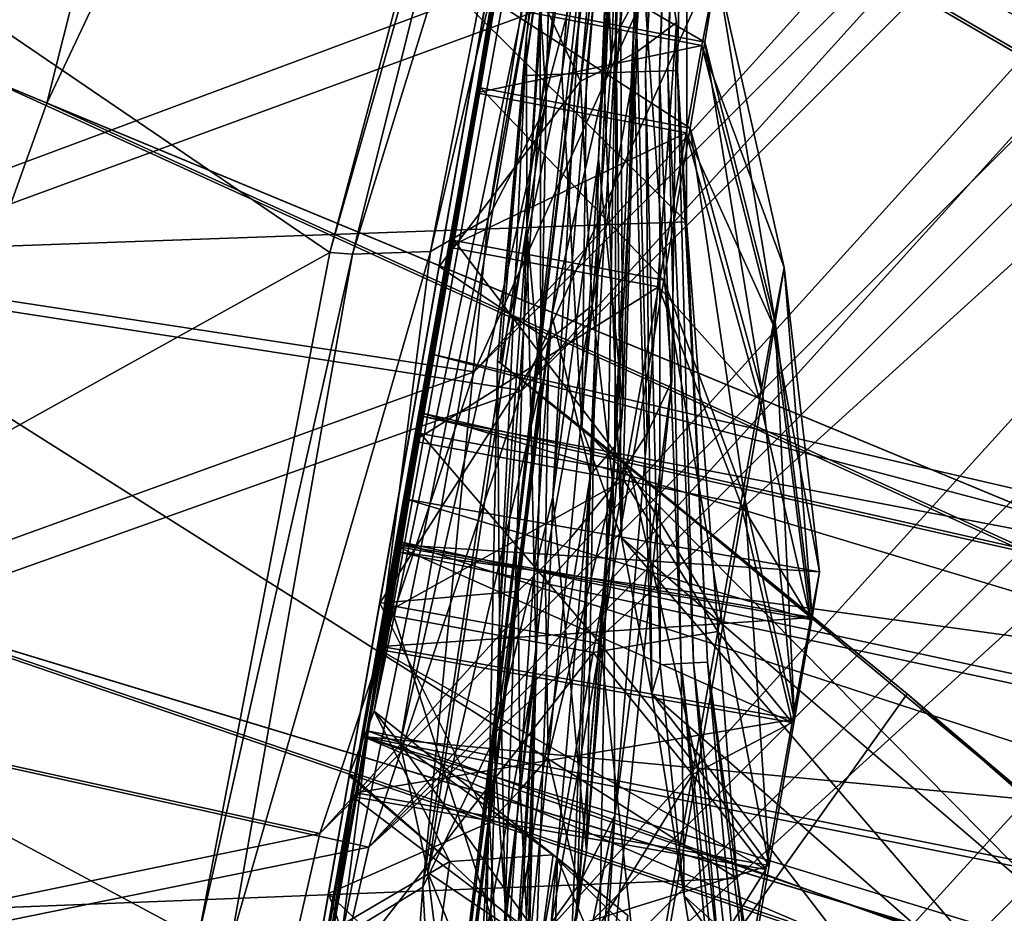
# Model space of a CAD drawing. Header units: metres. Extents: x 0 to 904, y -904 to 0.
# Tile 42 of 236: x 71 to 105, y -200 to -170. Entities that reach past the tile are written whole.
import ezdxf

# ---------------------------------------------------------------- set-up
doc = ezdxf.new("R2010")
doc.units = ezdxf.units.M

msp = doc.modelspace()

# ---------------------------------------------------------------- linework, layer by layer
at = {"layer": 'top'}
for points in [[(93.43306, -131.953552, 1298.579712), (93.569298, -131.187531, 1377.014404), (85.268822, -178.273743, 1595.702393)], [(93.569298, -131.187531, 1377.014404), (93.277428, -132.856415, 1434.758301), (85.268822, -178.273743, 1595.702393)], [(83.237061, -189.796417, 1592.020264), (81.48719, -199.720413, 1585.03418), (93.43306, -131.953552, 1298.579712)], [(93.43306, -131.953552, 1298.579712), (81.48719, -199.720413, 1585.03418), (93.026283, -134.260559, 1220.174316)], [(85.268822, -178.273743, 1595.702393), (83.237061, -189.796417, 1592.020264), (93.43306, -131.953552, 1298.579712)], [(85.268822, -178.273743, 1595.702393), (93.277428, -132.856415, 1434.758301), (92.402405, -137.859146, 1492.330933)], [(93.026283, -134.260559, 1220.174316), (78.641273, -215.860413, 1566.700684), (77.534111, -222.123566, 1117.460449)], [(77.534111, -222.123566, 1117.460449), (79.663857, -210.04483, 1067.298584), (93.026283, -134.260559, 1220.174316)], [(81.48719, -199.720413, 1585.03418), (78.641273, -215.860413, 1566.700684), (93.026283, -134.260559, 1220.174316)], [(79.663857, -210.04483, 1067.298584), (92.348518, -138.104462, 1141.831055), (93.026283, -134.260559, 1220.174316)], [(85.268822, -178.273743, 1595.702393), (92.402405, -137.859146, 1492.330933), (87.398521, -166.195572, 1595.77417)], [(79.663857, -210.04483, 1067.298584), (81.219543, -201.221863, 1016.442139), (92.348518, -138.104462, 1141.831055)], [(81.219543, -201.221863, 1016.442139), (91.400063, -143.483582, 1063.581055), (92.348518, -138.104462, 1141.831055)], [(91.400063, -143.483582, 1063.581055), (81.219543, -201.221863, 1016.442139), (90.18132, -150.395615, 985.455322)], [(88.677132, -173.266464, 1842.299805), (92.325928, -149.338531, 1788.275757), (91.531204, -152.112656, 1845.49939)], [(88.677132, -173.266464, 1842.299805), (90.155792, -167.711395, 1785.691895), (92.325928, -149.338531, 1788.275757)], [(81.219543, -201.221863, 1016.442139), (82.194, -195.695267, 965.108398), (90.18132, -150.395615, 985.455322)], [(90.18132, -150.395615, 985.455322), (82.194, -195.695267, 965.108398), (82.202682, -195.646027, 964.449097)], [(82.202682, -195.646027, 964.449097), (89.807129, -152.517838, 964.449097), (90.18132, -150.395615, 985.455322)], [(88.176964, -171.741455, 660.447449), (91.071129, -150.633469, 710.141907), (88.262573, -170.402405, 710.005188)], [(88.176964, -171.741455, 660.447449), (91.174644, -151.353073, 660.359253), (91.071129, -150.633469, 710.141907)], [(88.262573, -170.402405, 710.005188), (91.071129, -150.633469, 710.141907), (89.297424, -161.723221, 760.270996)], [(88.176964, -171.741455, 660.447449), (89.470146, -171.700027, 646.640259), (91.174644, -151.353073, 660.359253)], [(89.470146, -171.700027, 646.640259), (92.246262, -151.344513, 632.689636), (91.174644, -151.353073, 660.359253)], [(89.470146, -171.700027, 646.640259), (90.313652, -171.673019, 632.689636), (92.246262, -151.344513, 632.689636)], [(90.313652, -171.673019, 632.689636), (90.903282, -171.654129, 618.705444), (92.246262, -151.344513, 632.689636)], [(92.246262, -151.344513, 632.689636), (90.903282, -171.654129, 618.705444), (92.762642, -151.340363, 604.706604)], [(90.903282, -171.654129, 618.705444), (91.338142, -171.640213, 604.706604), (92.762642, -151.340363, 604.706604)], [(92.762642, -151.340363, 604.706604), (91.338142, -171.640213, 604.706604), (93.064079, -151.337936, 576.690918)], [(93.064079, -151.337936, 576.690918), (91.338142, -171.640213, 604.706604), (91.936203, -171.621063, 576.690918)], [(92.327934, -171.608521, 548.66571), (93.261528, -151.336349, 548.66571), (91.936203, -171.621063, 576.690918)], [(91.936203, -171.621063, 576.690918), (93.261528, -151.336349, 548.66571), (93.064079, -151.337936, 576.690918)], [(92.809837, -171.593079, 492.606812), (93.504417, -151.334396, 492.606812), (92.327934, -171.608521, 548.66571)], [(93.504417, -151.334396, 492.606812), (93.261528, -151.336349, 548.66571), (92.327934, -171.608521, 548.66571)], [(93.094887, -171.583954, 436.544342), (93.648094, -151.333237, 436.544342), (92.809837, -171.593079, 492.606812)], [(93.648094, -151.333237, 436.544342), (93.504417, -151.334396, 492.606812), (92.809837, -171.593079, 492.606812)], [(93.416977, -171.573639, 324.41684), (93.810432, -151.33194, 324.41684), (93.094887, -171.583954, 436.544342)], [(93.810432, -151.33194, 324.41684), (93.648094, -151.333237, 436.544342), (93.094887, -171.583954, 436.544342)], [(93.775146, -154.010864, 215.342773), (93.810432, -151.33194, 324.41684), (93.416977, -171.573639, 324.41684)], [(86.946312, -176.621887, 1899.249146), (91.531204, -152.112656, 1845.49939), (90.61039, -153.786957, 1902.893677)], [(86.946312, -176.621887, 1899.249146), (88.677132, -173.266464, 1842.299805), (91.531204, -152.112656, 1845.49939)], [(83.04892, -193.491257, 913.397888), (89.807129, -152.517838, 964.449097), (82.202682, -195.646027, 964.449097)], [(89.314346, -158.881287, 907.447815), (89.807129, -152.517838, 964.449097), (83.04892, -193.491257, 913.397888)], [(90.721359, -174.581711, 1727.402222), (91.906219, -152.385422, 1676.974487), (91.317276, -159.98671, 1729.60144)], [(90.721359, -174.581711, 1727.402222), (91.433891, -163.188751, 1675.840088), (91.906219, -152.385422, 1676.974487)], [(84.972298, -177.761505, 1956.361328), (86.946312, -176.621887, 1899.249146), (90.61039, -153.786957, 1902.893677)], [(90.61039, -153.786957, 1902.893677), (89.567993, -154.353348, 1960.369507), (84.972298, -177.761505, 1956.361328)], [(93.735626, -176.748154, 219.402542), (71.437759, -154.701172, 211.464615), (93.775146, -154.010864, 215.342773)], [(93.735626, -176.748154, 219.402542), (93.775146, -154.010864, 215.342773), (93.416977, -171.573639, 324.41684)], [(81.527252, -177.802292, 2039.99707), (87.761108, -154.367523, 2044.5354), (65.822197, -167.094543, 2045.499268)], [(88.172989, -154.397125, 2026.881348), (87.761108, -154.367523, 2044.5354), (81.527252, -177.802292, 2039.99707)], [(88.172989, -154.397125, 2026.881348), (81.527252, -177.802292, 2039.99707), (82.310509, -177.856964, 2022.456543)], [(89.567993, -154.353348, 1960.369507), (82.310509, -177.856964, 2022.456543), (84.972298, -177.761505, 1956.361328)], [(89.567993, -154.353348, 1960.369507), (88.172989, -154.397125, 2026.881348), (82.310509, -177.856964, 2022.456543)], [(61.760899, -177.887863, 213.880646), (71.437759, -154.701172, 211.464615), (93.735626, -176.748154, 219.402542)], [(71.437759, -154.701172, 211.464615), (61.760899, -177.887863, 213.880646), (65.81826, -167.104141, 163.059692)], [(88.549675, -232.967972, 1606.117188), (91.522858, -157.766281, 1606.039307), (65.81794, -369.758789, 1606.712402)], [(78.757698, -264.370239, 1612.998047), (65.81794, -369.758789, 1606.712402), (91.522858, -157.766281, 1606.039307)], [(91.649849, -159.366165, 1612.737671), (78.757698, -264.370239, 1612.998047), (91.522858, -157.766281, 1606.039307)], [(88.549675, -232.967972, 1606.117188), (90.65654, -207.332031, 1606.062012), (91.522858, -157.766281, 1606.039307)], [(90.65654, -207.332031, 1606.062012), (93.225471, -182.196381, 1605.994751), (91.522858, -157.766281, 1606.039307)], [(91.463188, -163.281891, 1598.357422), (91.522858, -157.766281, 1606.039307), (92.056816, -170.919006, 1601.599243)], [(91.522858, -157.766281, 1606.039307), (93.225471, -182.196381, 1605.994751), (93.383133, -169.933472, 1605.990601)], [(91.522858, -157.766281, 1606.039307), (93.383133, -169.933472, 1605.990601), (92.056816, -170.919006, 1601.599243)], [(89.111649, -164.77948, 868.622375), (89.314346, -158.881287, 907.447815), (83.04892, -193.491257, 913.397888)], [(89.123596, -179.941513, 1685.450684), (77.936203, -271.176086, 1684.443604), (91.649849, -159.366165, 1612.737671)], [(77.936203, -271.176086, 1684.443604), (78.757698, -264.370239, 1612.998047), (91.649849, -159.366165, 1612.737671)], [(89.123596, -179.941513, 1685.450684), (91.649849, -159.366165, 1612.737671), (91.318886, -170.3423, 1656.338501)], [(91.649849, -159.366165, 1612.737671), (91.576828, -163.758667, 1631.192139), (91.318886, -170.3423, 1656.338501)], [(89.160965, -186.159195, 1782.404419), (91.317276, -159.98671, 1729.60144), (90.155792, -167.711395, 1785.691895)], [(89.160965, -186.159195, 1782.404419), (90.721359, -174.581711, 1727.402222), (91.317276, -159.98671, 1729.60144)], [(88.271141, -176.960938, 760.270935), (88.262573, -170.402405, 710.005188), (89.297424, -161.723221, 760.270996)], [(89.297424, -161.723221, 760.270996), (88.727577, -169.335083, 793.670349), (88.271141, -176.960938, 760.270935)], [(89.182289, -162.047958, 831.973938), (88.925049, -172.586777, 830.081055), (88.727577, -169.335083, 793.670349)], [(89.111649, -164.77948, 868.622375), (88.925049, -172.586777, 830.081055), (89.182289, -162.047958, 831.973938)], [(90.101685, -171.933701, 1597.2948), (87.398521, -166.195572, 1595.77417), (90.887802, -163.122437, 1595.84729)], [(90.101685, -171.933701, 1597.2948), (90.887802, -163.122437, 1595.84729), (91.155731, -171.422989, 1599.431274)], [(91.547478, -183.012894, 1705.534058), (91.433891, -163.188751, 1675.840088), (90.721359, -174.581711, 1727.402222)], [(91.155731, -171.422989, 1599.431274), (90.887802, -163.122437, 1595.84729), (91.463188, -163.281891, 1598.357422)], [(92.056816, -170.919006, 1601.599243), (91.155731, -171.422989, 1599.431274), (91.463188, -163.281891, 1598.357422)], [(91.547478, -183.012894, 1705.534058), (91.963425, -169.170471, 1656.095825), (91.433891, -163.188751, 1675.840088)], [(91.318886, -170.3423, 1656.338501), (91.576828, -163.758667, 1631.192139), (91.963425, -169.170471, 1656.095825)], [(89.111649, -164.77948, 868.622375), (83.04892, -193.491257, 913.397888), (83.940544, -194.598831, 862.31488)], [(88.925049, -172.586777, 830.081055), (89.111649, -164.77948, 868.622375), (83.940544, -194.598831, 862.31488)], [(85.268822, -178.273743, 1595.702393), (87.398521, -166.195572, 1595.77417), (90.101685, -171.933701, 1597.2948)], [(57.816113, -190.969772, 2040.431641), (81.527252, -177.802292, 2039.99707), (65.822197, -167.094543, 2045.499268)], [(87.124817, -194.482254, 1838.182617), (90.155792, -167.711395, 1785.691895), (88.677132, -173.266464, 1842.299805)], [(87.124817, -194.482254, 1838.182617), (89.160965, -186.159195, 1782.404419), (90.155792, -167.711395, 1785.691895)], [(88.727577, -169.335083, 793.670349), (88.744797, -182.296051, 791.904358), (88.271141, -176.960938, 760.270935)], [(88.925049, -172.586777, 830.081055), (88.744797, -182.296051, 791.904358), (88.727577, -169.335083, 793.670349)], [(91.318886, -170.3423, 1656.338501), (91.963425, -169.170471, 1656.095825), (91.275116, -184.438156, 1705.938843)], [(91.275116, -184.438156, 1705.938843), (91.963425, -169.170471, 1656.095825), (91.547478, -183.012894, 1705.534058)], [(92.056816, -170.919006, 1601.599243), (93.383133, -169.933472, 1605.990601), (92.383026, -183.993195, 1603.050293)], [(93.383133, -169.933472, 1605.990601), (93.225471, -182.196381, 1605.994751), (92.383026, -183.993195, 1603.050293)], [(87.262993, -181.498367, 660.489441), (88.262573, -170.402405, 710.005188), (87.328133, -190.34285, 709.867981)], [(87.262993, -181.498367, 660.489441), (88.176964, -171.741455, 660.447449), (88.262573, -170.402405, 710.005188)], [(87.328133, -190.34285, 709.867981), (88.262573, -170.402405, 710.005188), (88.271141, -176.960938, 760.270935)], [(89.123596, -179.941513, 1685.450684), (91.318886, -170.3423, 1656.338501), (90.449181, -185.387573, 1706.047729)], [(90.449181, -185.387573, 1706.047729), (91.318886, -170.3423, 1656.338501), (91.275116, -184.438156, 1705.938843)], [(91.221107, -185.789886, 1600.124268), (90.497643, -179.610077, 1599.067749), (92.056816, -170.919006, 1601.599243)], [(92.056816, -170.919006, 1601.599243), (90.497643, -179.610077, 1599.067749), (91.155731, -171.422989, 1599.431274)], [(92.383026, -183.993195, 1603.050293), (91.221107, -185.789886, 1600.124268), (92.056816, -170.919006, 1601.599243)], [(90.497643, -179.610077, 1599.067749), (90.101685, -171.933701, 1597.2948), (91.155731, -171.422989, 1599.431274)], [(87.262993, -181.498367, 660.489441), (87.352142, -181.569077, 659.479187), (88.176964, -171.741455, 660.447449)], [(87.352142, -181.569077, 659.479187), (89.470146, -171.700027, 646.640259), (88.176964, -171.741455, 660.447449)], [(87.352142, -181.569077, 659.479187), (90.15303, -183.790771, 627.738708), (89.470146, -171.700027, 646.640259)], [(90.15303, -183.790771, 627.738708), (90.313652, -171.673019, 632.689636), (89.470146, -171.700027, 646.640259)], [(90.313652, -171.673019, 632.689636), (90.15303, -183.790771, 627.738708), (90.903282, -171.654129, 618.705444)], [(90.15303, -183.790771, 627.738708), (91.500992, -187.555557, 596.986938), (90.903282, -171.654129, 618.705444)], [(90.903282, -171.654129, 618.705444), (91.500992, -187.555557, 596.986938), (91.338142, -171.640213, 604.706604)], [(91.338142, -171.640213, 604.706604), (91.500992, -187.555557, 596.986938), (91.936203, -171.621063, 576.690918)], [(91.936203, -171.621063, 576.690918), (91.500992, -187.555557, 596.986938), (92.544792, -192.897552, 566.452209)], [(92.544792, -192.897552, 566.452209), (92.327934, -171.608521, 548.66571), (91.936203, -171.621063, 576.690918)], [(92.809837, -171.593079, 492.606812), (92.327934, -171.608521, 548.66571), (92.833084, -191.899078, 548.66571)], [(92.833084, -191.899078, 548.66571), (92.327934, -171.608521, 548.66571), (92.544792, -192.897552, 566.452209)], [(93.094887, -171.583954, 436.544342), (92.809837, -171.593079, 492.606812), (93.550156, -191.859299, 492.606812)], [(93.550156, -191.859299, 492.606812), (92.809837, -171.593079, 492.606812), (92.833084, -191.899078, 548.66571)], [(93.416977, -171.573639, 324.41684), (93.094887, -171.583954, 436.544342), (93.974319, -191.83577, 436.544342)], [(93.974319, -191.83577, 436.544342), (93.094887, -171.583954, 436.544342), (93.550156, -191.859299, 492.606812)], [(93.735626, -176.748154, 219.402542), (93.416977, -171.573639, 324.41684), (94.453583, -191.809174, 324.41684)], [(94.453583, -191.809174, 324.41684), (93.416977, -171.573639, 324.41684), (93.974319, -191.83577, 436.544342)], [(89.021393, -180.799194, 1596.827271), (85.268822, -178.273743, 1595.702393), (90.101685, -171.933701, 1597.2948)], [(89.021393, -180.799194, 1596.827271), (90.101685, -171.933701, 1597.2948), (90.497643, -179.610077, 1599.067749)], [(88.925049, -172.586777, 830.081055), (83.940544, -194.598831, 862.31488), (84.877289, -199.002518, 811.095764)], [(88.744797, -182.296051, 791.904358), (88.925049, -172.586777, 830.081055), (84.877289, -199.002518, 811.095764)], [(84.710419, -199.505859, 1894.4729), (88.677132, -173.266464, 1842.299805), (86.946312, -176.621887, 1899.249146)], [(84.710419, -199.505859, 1894.4729), (87.124817, -194.482254, 1838.182617), (88.677132, -173.266464, 1842.299805)], [(90.305679, -198.262268, 1754.543701), (90.721359, -174.581711, 1727.402222), (89.160965, -186.159195, 1782.404419)], [(90.305679, -198.262268, 1754.543701), (91.547478, -183.012894, 1705.534058), (90.721359, -174.581711, 1727.402222)], [(95.463303, -199.205536, 224.490891), (61.760899, -177.887863, 213.880646), (93.735626, -176.748154, 219.402542)], [(81.931236, -201.20575, 1951.00769), (86.946312, -176.621887, 1899.249146), (84.972298, -177.761505, 1956.361328)], [(81.931236, -201.20575, 1951.00769), (84.710419, -199.505859, 1894.4729), (86.946312, -176.621887, 1899.249146)], [(95.463303, -199.205536, 224.490891), (93.735626, -176.748154, 219.402542), (94.453583, -191.809174, 324.41684)], [(87.523376, -200.324127, 709.801758), (87.328133, -190.34285, 709.867981), (88.271141, -176.960938, 760.270935)], [(88.271141, -176.960938, 760.270935), (88.589867, -191.886292, 760.265564), (87.523376, -200.324127, 709.801758)], [(88.271141, -176.960938, 760.270935), (88.744797, -182.296051, 791.904358), (88.589867, -191.886292, 760.265564)], [(77.030235, -201.253052, 2033.800049), (81.527252, -177.802292, 2039.99707), (57.816113, -190.969772, 2040.431641)], [(82.310509, -177.856964, 2022.456543), (81.527252, -177.802292, 2039.99707), (77.030235, -201.253052, 2033.800049)], [(78.148964, -201.337891, 2016.438721), (81.931236, -201.20575, 1951.00769), (84.972298, -177.761505, 1956.361328)], [(84.972298, -177.761505, 1956.361328), (82.310509, -177.856964, 2022.456543), (78.148964, -201.337891, 2016.438721)], [(55.502007, -200.800125, 217.627411), (61.760899, -177.887863, 213.880646), (95.463303, -199.205536, 224.490891)], [(82.310509, -177.856964, 2022.456543), (77.030235, -201.253052, 2033.800049), (78.148964, -201.337891, 2016.438721)], [(83.237061, -189.796417, 1592.020264), (85.268822, -178.273743, 1595.702393), (89.021393, -180.799194, 1596.827271)], [(88.894814, -188.481415, 1595.812012), (89.021393, -180.799194, 1596.827271), (90.497643, -179.610077, 1599.067749)], [(88.894814, -188.481415, 1595.812012), (90.497643, -179.610077, 1599.067749), (89.746635, -187.584946, 1597.236206)], [(90.497643, -179.610077, 1599.067749), (91.221107, -185.789886, 1600.124268), (89.746635, -187.584946, 1597.236206)], [(85.665115, -205.911392, 1756.375854), (76.816643, -277.97934, 1756.375854), (89.123596, -179.941513, 1685.450684)], [(76.816643, -277.97934, 1756.375854), (77.936203, -271.176086, 1684.443604), (89.123596, -179.941513, 1685.450684)], [(85.665115, -205.911392, 1756.375854), (89.123596, -179.941513, 1685.450684), (87.468948, -203.902863, 1754.815552)], [(87.468948, -203.902863, 1754.815552), (89.123596, -179.941513, 1685.450684), (90.449181, -185.387573, 1706.047729)], [(87.968201, -189.376938, 1594.404175), (83.237061, -189.796417, 1592.020264), (89.021393, -180.799194, 1596.827271)], [(87.968201, -189.376938, 1594.404175), (89.021393, -180.799194, 1596.827271), (88.894814, -188.481415, 1595.812012)], [(101.275017, -192.889084, 660.122375), (87.262993, -181.498367, 660.489441), (86.648293, -213.442764, 660.505188)], [(86.648293, -213.442764, 660.505188), (87.262993, -181.498367, 660.489441), (87.328133, -190.34285, 709.867981)], [(87.262993, -181.498367, 660.489441), (101.275017, -192.889084, 660.122375), (87.352142, -181.569077, 659.479187)], [(101.275017, -192.889084, 660.122375), (90.15303, -183.790771, 627.738708), (87.352142, -181.569077, 659.479187)], [(93.225471, -182.196381, 1605.994751), (90.65654, -207.332031, 1606.062012), (91.278954, -197.054352, 1600.443115)], [(92.383026, -183.993195, 1603.050293), (93.225471, -182.196381, 1605.994751), (91.278954, -197.054352, 1600.443115)], [(88.744797, -182.296051, 791.904358), (84.877289, -199.002518, 811.095764), (85.840553, -206.685196, 760.270996)], [(88.589867, -191.886292, 760.265564), (88.744797, -182.296051, 791.904358), (85.840553, -206.685196, 760.270996)], [(91.547478, -183.012894, 1705.534058), (90.305679, -198.262268, 1754.543701), (91.275116, -184.438156, 1705.938843)], [(91.500992, -187.555557, 596.986938), (90.15303, -183.790771, 627.738708), (107.073647, -200.901779, 597.451721)], [(107.073647, -200.901779, 597.451721), (90.15303, -183.790771, 627.738708), (106.812378, -197.587814, 627.738708)], [(90.15303, -183.790771, 627.738708), (101.275017, -192.889084, 660.122375), (106.812378, -197.587814, 627.738708)], [(92.383026, -183.993195, 1603.050293), (91.278954, -197.054352, 1600.443115), (91.221107, -185.789886, 1600.124268)], [(90.305679, -198.262268, 1754.543701), (89.966225, -200.589401, 1755.04895), (91.275116, -184.438156, 1705.938843)], [(91.275116, -184.438156, 1705.938843), (89.966225, -200.589401, 1755.04895), (90.449181, -185.387573, 1706.047729)], [(90.449181, -185.387573, 1706.047729), (88.947647, -202.413177, 1755.034302), (87.468948, -203.902863, 1754.815552)], [(89.966225, -200.589401, 1755.04895), (88.947647, -202.413177, 1755.034302), (90.449181, -185.387573, 1706.047729)], [(91.221107, -185.789886, 1600.124268), (90.037956, -199.438599, 1594.895386), (88.99292, -195.070999, 1593.977905)], [(89.746635, -187.584946, 1597.236206), (91.221107, -185.789886, 1600.124268), (88.99292, -195.070999, 1593.977905)], [(91.278954, -197.054352, 1600.443115), (90.037956, -199.438599, 1594.895386), (91.221107, -185.789886, 1600.124268)], [(88.271866, -210.343918, 1804.395996), (89.160965, -186.159195, 1782.404419), (87.124817, -194.482254, 1838.182617)], [(88.271866, -210.343918, 1804.395996), (90.305679, -198.262268, 1754.543701), (89.160965, -186.159195, 1782.404419)], [(88.894814, -188.481415, 1595.812012), (89.746635, -187.584946, 1597.236206), (88.99292, -195.070999, 1593.977905)], [(92.544792, -192.897552, 566.452209), (91.500992, -187.555557, 596.986938), (107.03611, -205.634415, 567.352234)], [(107.03611, -205.634415, 567.352234), (91.500992, -187.555557, 596.986938), (107.073647, -200.901779, 597.451721)], [(88.041702, -196.181259, 1592.019531), (87.968201, -189.376938, 1594.404175), (88.894814, -188.481415, 1595.812012)], [(88.041702, -196.181259, 1592.019531), (88.894814, -188.481415, 1595.812012), (88.99292, -195.070999, 1593.977905)], [(83.237061, -189.796417, 1592.020264), (87.968201, -189.376938, 1594.404175), (86.996643, -197.289642, 1590.082397)], [(86.996643, -197.289642, 1590.082397), (87.968201, -189.376938, 1594.404175), (88.041702, -196.181259, 1592.019531)], [(81.48719, -199.720413, 1585.03418), (83.237061, -189.796417, 1592.020264), (86.996643, -197.289642, 1590.082397)], [(86.648293, -213.442764, 660.505188), (87.328133, -190.34285, 709.867981), (87.523376, -200.324127, 709.801758)], [(53.091984, -215.261292, 2033.126709), (77.030235, -201.253052, 2033.800049), (57.816113, -190.969772, 2040.431641)], [(85.840553, -206.685196, 760.270996), (86.81118, -217.638306, 709.956299), (88.589867, -191.886292, 760.265564)], [(86.81118, -217.638306, 709.956299), (88.124512, -210.271484, 709.730347), (88.589867, -191.886292, 760.265564)], [(88.589867, -191.886292, 760.265564), (87.794922, -205.30864, 709.766174), (87.523376, -200.324127, 709.801758)], [(87.979904, -207.797836, 709.74823), (87.794922, -205.30864, 709.766174), (88.589867, -191.886292, 760.265564)], [(88.589867, -191.886292, 760.265564), (88.083748, -209.041504, 709.739319), (87.979904, -207.797836, 709.74823)], [(88.149094, -209.66185, 709.734863), (88.083748, -209.041504, 709.739319), (88.589867, -191.886292, 760.265564)], [(88.124512, -210.271484, 709.730347), (88.149094, -209.66185, 709.734863), (88.589867, -191.886292, 760.265564)], [(93.646667, -199.807968, 536.207581), (92.833084, -191.899078, 548.66571), (92.544792, -192.897552, 566.452209)], [(93.550156, -191.859299, 492.606812), (92.833084, -191.899078, 548.66571), (93.646667, -199.807968, 536.207581)], [(93.550156, -191.859299, 492.606812), (95.723587, -212.031509, 492.606812), (93.974319, -191.83577, 436.544342)], [(95.723587, -212.031509, 492.606812), (93.550156, -191.859299, 492.606812), (95.031715, -208.275894, 506.324951)], [(95.031715, -208.275894, 506.324951), (93.550156, -191.859299, 492.606812), (93.646667, -199.807968, 536.207581)], [(93.974319, -191.83577, 436.544342), (96.28466, -211.987473, 436.544342), (94.453583, -191.809174, 324.41684)], [(95.723587, -212.031509, 492.606812), (96.28466, -211.987473, 436.544342), (93.974319, -191.83577, 436.544342)], [(95.463303, -199.205536, 224.490891), (94.453583, -191.809174, 324.41684), (96.918625, -211.937714, 324.41684)], [(94.453583, -191.809174, 324.41684), (96.28466, -211.987473, 436.544342), (96.918625, -211.937714, 324.41684)], [(101.275017, -192.889084, 660.122375), (86.648293, -213.442764, 660.505188), (120.726181, -209.920883, 659.612854)], [(93.646667, -199.807968, 536.207581), (92.544792, -192.897552, 566.452209), (107.020416, -211.772537, 537.502014)], [(107.020416, -211.772537, 537.502014), (92.544792, -192.897552, 566.452209), (107.03611, -205.634415, 567.352234)], [(101.275017, -192.889084, 660.122375), (120.726181, -209.920883, 659.612854), (106.812378, -197.587814, 627.738708)], [(83.04892, -193.491257, 913.397888), (82.202682, -195.646027, 964.449097), (85.630272, -198.627213, 965.145386)], [(83.940544, -194.598831, 862.31488), (83.04892, -193.491257, 913.397888), (89.320084, -198.513687, 862.283752)], [(83.04892, -193.491257, 913.397888), (89.173958, -198.401184, 913.912842), (89.320084, -198.513687, 862.283752)], [(89.173958, -198.401184, 913.912842), (83.04892, -193.491257, 913.397888), (85.630272, -198.627213, 965.145386)], [(84.877289, -199.002518, 811.095764), (83.940544, -194.598831, 862.31488), (89.220154, -201.931473, 810.779419)], [(83.940544, -194.598831, 862.31488), (89.320084, -198.513687, 862.283752), (89.220154, -201.931473, 810.779419)], [(85.82177, -218.751877, 1854.980347), (87.124817, -194.482254, 1838.182617), (84.710419, -199.505859, 1894.4729)], [(85.82177, -218.751877, 1854.980347), (88.271866, -210.343918, 1804.395996), (87.124817, -194.482254, 1838.182617)], [(88.99292, -195.070999, 1593.977905), (88.324081, -201.816376, 1589.412476), (88.041702, -196.181259, 1592.019531)], [(90.037956, -199.438599, 1594.895386), (88.324081, -201.816376, 1589.412476), (88.99292, -195.070999, 1593.977905)], [(85.630272, -198.627213, 965.145386), (82.202682, -195.646027, 964.449097), (82.194, -195.695267, 965.108398)], [(82.194, -195.695267, 965.108398), (81.219543, -201.221863, 1016.442139), (85.630272, -198.627213, 965.145386)], [(87.293633, -203.002289, 1586.704346), (86.996643, -197.289642, 1590.082397), (88.041702, -196.181259, 1592.019531)], [(88.324081, -201.816376, 1589.412476), (87.293633, -203.002289, 1586.704346), (88.041702, -196.181259, 1592.019531)], [(81.48719, -199.720413, 1585.03418), (86.996643, -197.289642, 1590.082397), (86.149895, -204.185883, 1584.022949)], [(87.293633, -203.002289, 1586.704346), (86.149895, -204.185883, 1584.022949), (86.996643, -197.289642, 1590.082397)], [(89.470787, -205.813385, 1591.529297), (91.278954, -197.054352, 1600.443115), (90.102089, -209.719421, 1597.030151)], [(89.470787, -205.813385, 1591.529297), (90.037956, -199.438599, 1594.895386), (91.278954, -197.054352, 1600.443115)], [(91.278954, -197.054352, 1600.443115), (90.65654, -207.332031, 1606.062012), (90.102089, -209.719421, 1597.030151)], [(90.305679, -198.262268, 1754.543701), (88.271866, -210.343918, 1804.395996), (89.966225, -200.589401, 1755.04895)], [(81.219543, -201.221863, 1016.442139), (84.802612, -204.52858, 1016.450439), (85.630272, -198.627213, 965.145386)], [(85.630272, -198.627213, 965.145386), (84.802612, -204.52858, 1016.450439), (88.735382, -201.552856, 965.450562)], [(89.173958, -198.401184, 913.912842), (85.630272, -198.627213, 965.145386), (88.735382, -201.552856, 965.450562)], [(91.669418, -200.870758, 914.461731), (89.173958, -198.401184, 913.912842), (88.735382, -201.552856, 965.450562)], [(89.320084, -198.513687, 862.283752), (89.173958, -198.401184, 913.912842), (91.723351, -200.476349, 862.799316)], [(89.173958, -198.401184, 913.912842), (91.669418, -200.870758, 914.461731), (91.723351, -200.476349, 862.799316)], [(89.220154, -201.931473, 810.779419), (89.320084, -198.513687, 862.283752), (91.337624, -203.400284, 811.217529)], [(89.320084, -198.513687, 862.283752), (91.723351, -200.476349, 862.799316), (91.337624, -203.400284, 811.217529)], [(85.840553, -206.685196, 760.270996), (84.877289, -199.002518, 811.095764), (88.83828, -208.717651, 760.270996)], [(84.877289, -199.002518, 811.095764), (89.220154, -201.931473, 810.779419), (88.83828, -208.717651, 760.270996)], [(98.890182, -221.221985, 230.553024), (55.502007, -200.800125, 217.627411), (95.463303, -199.205536, 224.490891)], [(98.890182, -221.221985, 230.553024), (95.463303, -199.205536, 224.490891), (96.918625, -211.937714, 324.41684)], [(78.641273, -215.860413, 1566.700684), (81.48719, -199.720413, 1585.03418), (85.361519, -210.60672, 1577.336304)], [(85.361519, -210.60672, 1577.336304), (81.48719, -199.720413, 1585.03418), (86.149895, -204.185883, 1584.022949)], [(82.942543, -223.382874, 1906.02417), (84.710419, -199.505859, 1894.4729), (81.931236, -201.20575, 1951.00769)], [(82.942543, -223.382874, 1906.02417), (85.82177, -218.751877, 1854.980347), (84.710419, -199.505859, 1894.4729)], [(90.037956, -199.438599, 1594.895386), (89.470787, -205.813385, 1591.529297), (88.324081, -201.816376, 1589.412476)], [(95.031715, -208.275894, 506.324951), (93.646667, -199.807968, 536.207581), (107.228951, -219.301117, 507.961731)], [(107.228951, -219.301117, 507.961731), (93.646667, -199.807968, 536.207581), (107.020416, -211.772537, 537.502014)], [(87.794922, -205.30864, 709.766174), (86.648293, -213.442764, 660.505188), (87.523376, -200.324127, 709.801758)]]:
    msp.add_3dface(points, dxfattribs=at)
at = {"layer": 'top0123413'}
for points in [[(12.461334, -20.418251, 160.059708), (73.836693, -151.633652, 160.059708), (61.908504, -178.131668, 160.059708)], [(15.461334, -20.418251, 163.059708), (63.536961, -178.72168, 163.059708), (75.358315, -152.461105, 163.059708)], [(599.026855, -599.023621, 106.499786), (74.938576, -244.304413, 117.34655), (244.305359, -74.93528, 117.346581)], [(74.938576, -244.304413, 117.34655), (75.496498, -229.329498, 117.524498), (244.305359, -74.93528, 117.346581)], [(244.305359, -74.93528, 117.346581), (75.496498, -229.329498, 117.524498), (229.33046, -75.495567, 117.524498)], [(75.496498, -229.329498, 117.524498), (213.60553, -77.537285, 117.693382), (229.33046, -75.495567, 117.524498)], [(229.476379, -77.234627, 120.501686), (76.680428, -244.304428, 120.325508), (244.305359, -76.679497, 120.325508)], [(76.680428, -244.304428, 120.325508), (592.962036, -609.72644, 109.443001), (244.305359, -76.679497, 120.325508)], [(77.234871, -229.483627, 120.501595), (76.680428, -244.304428, 120.325508), (229.476379, -77.234627, 120.501686)], [(79.254448, -213.927536, 120.668671), (77.234871, -229.483627, 120.501595), (229.476379, -77.234627, 120.501686)], [(229.476379, -77.234627, 120.501686), (213.92392, -79.254364, 120.668716), (79.254448, -213.927536, 120.668671)], [(75.496498, -229.329498, 117.524498), (77.538223, -213.604507, 117.693382), (213.60553, -77.537285, 117.693382)], [(77.538223, -213.604507, 117.693382), (197.676346, -81.181343, 117.845009), (213.60553, -77.537285, 117.693382)], [(213.92392, -79.254364, 120.668716), (82.865562, -198.143082, 120.818924), (79.254448, -213.927536, 120.668671)], [(213.92392, -79.254364, 120.668716), (198.150421, -82.862846, 120.818863), (82.865562, -198.143082, 120.818924)], [(77.538223, -213.604507, 117.693382), (81.182274, -197.6754, 117.845009), (197.676346, -81.181343, 117.845009)], [(81.182274, -197.6754, 117.845009), (181.883881, -86.467819, 117.974686), (197.676346, -81.181343, 117.845009)], [(198.150421, -82.862846, 120.818863), (182.520538, -88.095657, 120.947189), (82.865562, -198.143082, 120.818924)], [(81.182274, -197.6754, 117.845009), (86.46875, -181.88295, 117.974686), (181.883881, -86.467819, 117.974686)], [(86.46875, -181.88295, 117.974686), (166.368546, -93.45578, 118.079933), (181.883881, -86.467819, 117.974686)], [(82.865562, -198.143082, 120.818924), (182.520538, -88.095657, 120.947189), (88.099136, -182.513092, 120.947243)], [(182.520538, -88.095657, 120.947189), (167.182159, -95.003593, 121.051247), (88.099136, -182.513092, 120.947243)], [(86.46875, -181.88295, 117.974686), (93.456711, -166.367615, 118.079933), (166.368546, -93.45578, 118.079933)], [(88.099136, -182.513092, 120.947243), (167.182159, -95.003593, 121.051247), (95.003654, -167.182938, 121.051231)], [(73.836693, -151.633652, 160.059708), (93.456711, -166.367615, 118.079933), (61.908504, -178.131668, 160.059708)], [(75.358315, -152.461105, 163.059708), (63.536961, -178.72168, 163.059708), (95.003654, -167.182938, 121.051231)], [(93.456711, -166.367615, 118.079933), (86.46875, -181.88295, 117.974686), (61.908504, -178.131668, 160.059708)], [(95.003654, -167.182938, 121.051231), (63.536961, -178.72168, 163.059708), (88.099136, -182.513092, 120.947243)], [(61.908504, -178.131668, 160.059708), (86.46875, -181.88295, 117.974686), (57.343765, -192.412094, 160.059708)], [(63.536961, -178.72168, 163.059708), (59.012741, -192.875259, 163.059708), (88.099136, -182.513092, 120.947243)], [(86.46875, -181.88295, 117.974686), (81.182274, -197.6754, 117.845009), (57.343765, -192.412094, 160.059708)], [(88.099136, -182.513092, 120.947243), (59.012741, -192.875259, 163.059708), (82.865562, -198.143082, 120.818924)], [(57.343765, -192.412094, 160.059708), (81.182274, -197.6754, 117.845009), (54.689827, -203.153397, 160.059708)], [(59.012741, -192.875259, 163.059708), (56.382381, -203.521179, 163.059708), (82.865562, -198.143082, 120.818924)], [(81.182274, -197.6754, 117.845009), (77.538223, -213.604507, 117.693382), (54.689827, -203.153397, 160.059708)], [(82.865562, -198.143082, 120.818924), (56.382381, -203.521179, 163.059708), (79.254448, -213.927536, 120.668671)]]:
    msp.add_3dface(points, dxfattribs=at)
at = {"layer": 'top0123414'}
for points in [[(13, -13, 2066.059814), (66.337029, -170.409576, 2066.059814), (74.405518, -153.349792, 2066.059814)], [(76.435684, -154.434937, 2063.059814), (68.463776, -171.290512, 2063.059814), (16, -16, 2063.059814)], [(110.386086, -110.386086, 2078.537354), (97.935219, -124.123375, 2078.537354), (205.595688, -212.481262, 2176.059814)], [(206.328049, -213.07988, 2173.059814), (99.961296, -125.776901, 2076.706299), (112.235291, -112.235291, 2076.706299)], [(97.935219, -124.123375, 2078.537354), (86.888611, -139.018005, 2078.537354), (202.691254, -216.397446, 2176.059814)], [(205.595688, -212.481262, 2176.059814), (97.935219, -124.123375, 2078.537354), (202.691254, -216.397446, 2176.059814)], [(203.478607, -216.921631, 2173.059814), (89.066444, -140.46582, 2076.706299), (99.961296, -125.776901, 2076.706299)], [(206.328049, -213.07988, 2173.059814), (203.478607, -216.921631, 2173.059814), (99.961296, -125.776901, 2076.706299)], [(86.888611, -139.018005, 2078.537354), (77.355217, -154.923752, 2078.537354), (200.184662, -220.579483, 2176.059814)], [(202.691254, -216.397446, 2176.059814), (86.888611, -139.018005, 2078.537354), (200.184662, -220.579483, 2176.059814)], [(201.019485, -221.0242, 2173.059814), (79.664001, -156.152008, 2076.706299), (89.066444, -140.46582, 2076.706299)], [(203.478607, -216.921631, 2173.059814), (201.019485, -221.0242, 2173.059814), (89.066444, -140.46582, 2076.706299)], [(66.337029, -170.409576, 2066.059814), (69.426613, -171.687256, 2078.537354), (74.405518, -153.349792, 2066.059814)], [(69.426613, -171.687256, 2078.537354), (77.355217, -154.923752, 2078.537354), (74.405518, -153.349792, 2066.059814)], [(68.463776, -171.290512, 2063.059814), (76.435684, -154.434937, 2063.059814), (71.844276, -172.68428, 2076.706299)], [(76.435684, -154.434937, 2063.059814), (79.664001, -156.152008, 2076.706299), (71.844276, -172.68428, 2076.706299)], [(77.355217, -154.923752, 2078.537354), (69.426613, -171.687256, 2078.537354), (198.100021, -224.987061, 2176.059814)], [(200.184662, -220.579483, 2176.059814), (77.355217, -154.923752, 2078.537354), (198.100021, -224.987061, 2176.059814)], [(198.974319, -225.348053, 2173.059814), (71.844276, -172.68428, 2076.706299), (79.664001, -156.152008, 2076.706299)], [(201.019485, -221.0242, 2173.059814), (198.974319, -225.348053, 2173.059814), (79.664001, -156.152008, 2076.706299)], [(68.463776, -171.290512, 2063.059814), (71.844276, -172.68428, 2076.706299), (65.682472, -189.903336, 2076.706299)], [(69.426613, -171.687256, 2078.537354), (63.179028, -189.147095, 2078.537354), (196.457367, -229.577713, 2176.059814)], [(198.100021, -224.987061, 2176.059814), (69.426613, -171.687256, 2078.537354), (196.457367, -229.577713, 2176.059814)], [(197.362762, -229.851532, 2173.059814), (65.682472, -189.903336, 2076.706299), (71.844276, -172.68428, 2076.706299)], [(198.974319, -225.348053, 2173.059814), (197.362762, -229.851532, 2173.059814), (71.844276, -172.68428, 2076.706299)], [(63.179028, -189.147095, 2078.537354), (58.672752, -207.135193, 2078.537354), (195.272552, -234.307266, 2176.059814)], [(196.457367, -229.577713, 2176.059814), (63.179028, -189.147095, 2078.537354), (195.272552, -234.307266, 2176.059814)], [(196.200363, -234.491287, 2173.059814), (61.238056, -207.643402, 2076.706299), (65.682472, -189.903336, 2076.706299)], [(197.362762, -229.851532, 2173.059814), (196.200363, -234.491287, 2173.059814), (65.682472, -189.903336, 2076.706299)]]:
    msp.add_3dface(points, dxfattribs=at)
at = {"layer": 'top0123429'}
for points in [[(87.085114, -169.335236, 1342.03064), (87.591484, -166.684204, 1328.240356), (84.144882, -186.232635, 1328.145508)], [(84.144882, -186.232635, 1328.145508), (87.591484, -166.684204, 1328.240356), (87.183586, -169.218719, 1314.424927)], [(94.356529, -170.603775, 1314.491455), (87.183586, -169.218719, 1314.424927), (87.591484, -166.684204, 1328.240356)], [(94.763039, -168.07785, 1328.26001), (94.356529, -170.603775, 1314.491455), (87.591484, -166.684204, 1328.240356)], [(94.258385, -170.719894, 1342.00354), (94.763039, -168.07785, 1328.26001), (87.085114, -169.335236, 1342.03064)], [(97.065468, -178.310471, 1328.225098), (94.763039, -168.07785, 1328.26001), (94.258385, -170.719894, 1342.00354)], [(96.764206, -180.182404, 1318.021606), (94.356529, -170.603775, 1314.491455), (94.763039, -168.07785, 1328.26001)], [(97.065468, -178.310471, 1328.225098), (96.764206, -180.182404, 1318.021606), (94.763039, -168.07785, 1328.26001)], [(86.539879, -172.331741, 1348.007324), (87.085114, -169.335236, 1342.03064), (83.837509, -187.857758, 1335.520996)], [(83.837509, -187.857758, 1335.520996), (87.085114, -169.335236, 1342.03064), (84.144882, -186.232635, 1328.145508)], [(84.144882, -186.232635, 1328.145508), (87.183586, -169.218719, 1314.424927), (83.890182, -187.795441, 1320.754517)], [(87.183586, -169.218719, 1314.424927), (86.681107, -172.164642, 1308.419312), (83.890182, -187.795441, 1320.754517)], [(94.258385, -170.719894, 1342.00354), (87.085114, -169.335236, 1342.03064), (86.539879, -172.331741, 1348.007324)], [(93.855736, -173.539764, 1308.506226), (86.681107, -172.164642, 1308.419312), (87.183586, -169.218719, 1314.424927)], [(94.356529, -170.603775, 1314.491455), (93.855736, -173.539764, 1308.506226), (87.183586, -169.218719, 1314.424927)], [(93.714996, -173.706284, 1347.960083), (94.258385, -170.719894, 1342.00354), (86.539879, -172.331741, 1348.007324)], [(96.691475, -180.268448, 1338.409912), (94.258385, -170.719894, 1342.00354), (93.714996, -173.706284, 1347.960083)], [(96.335686, -182.692291, 1313.048828), (93.855736, -173.539764, 1308.506226), (94.356529, -170.603775, 1314.491455)], [(96.691475, -180.268448, 1338.409912), (97.065468, -178.310471, 1328.225098), (94.258385, -170.719894, 1342.00354)], [(96.764206, -180.182404, 1318.021606), (96.335686, -182.692291, 1313.048828), (94.356529, -170.603775, 1314.491455)], [(85.589844, -177.612534, 1354.703613), (86.539879, -172.331741, 1348.007324), (83.202797, -191.376114, 1340.600586)], [(83.202797, -191.376114, 1340.600586), (86.539879, -172.331741, 1348.007324), (83.837509, -187.857758, 1335.520996)], [(83.890182, -187.795441, 1320.754517), (86.681107, -172.164642, 1308.419312), (83.291832, -191.270767, 1315.640991)], [(86.681107, -172.164642, 1308.419312), (85.779022, -177.388702, 1301.672119), (83.291832, -191.270767, 1315.640991)], [(93.714996, -173.706284, 1347.960083), (86.539879, -172.331741, 1348.007324), (85.589844, -177.612534, 1354.703613)], [(92.956726, -178.746048, 1301.78186), (85.779022, -177.388702, 1301.672119), (86.681107, -172.164642, 1308.419312)], [(93.855736, -173.539764, 1308.506226), (92.956726, -178.746048, 1301.78186), (86.681107, -172.164642, 1308.419312)], [(92.768188, -178.969116, 1354.633667), (93.714996, -173.706284, 1347.960083), (85.589844, -177.612534, 1354.703613)], [(93.714996, -173.706284, 1347.960083), (92.768188, -178.969116, 1354.633667), (96.227562, -182.820206, 1343.358154)], [(92.956726, -178.746048, 1301.78186), (93.855736, -173.539764, 1308.506226), (95.726891, -186.216171, 1308.603394)], [(96.227562, -182.820206, 1343.358154), (96.691475, -180.268448, 1338.409912), (93.714996, -173.706284, 1347.960083)], [(93.855736, -173.539764, 1308.506226), (96.335686, -182.692291, 1313.048828), (95.726891, -186.216171, 1308.603394)], [(83.291832, -191.270767, 1315.640991), (85.779022, -177.388702, 1301.672119), (84.63092, -183.985916, 1296.306519)], [(91.812531, -185.320801, 1296.43457), (84.63092, -183.985916, 1296.306519), (85.779022, -177.388702, 1301.672119)], [(92.956726, -178.746048, 1301.78186), (91.812531, -185.320801, 1296.43457), (85.779022, -177.388702, 1301.672119)], [(84.403687, -184.254761, 1360.005005), (85.589844, -177.612534, 1354.703613), (83.202797, -191.376114, 1340.600586)], [(92.768188, -178.969116, 1354.633667), (85.589844, -177.612534, 1354.703613), (84.403687, -184.254761, 1360.005005)], [(98.282982, -188.724854, 1328.185425), (97.065468, -178.310471, 1328.225098), (96.691475, -180.268448, 1338.409912)], [(98.028275, -190.28772, 1320.794189), (96.764206, -180.182404, 1318.021606), (97.065468, -178.310471, 1328.225098)], [(98.282982, -188.724854, 1328.185425), (98.028275, -190.28772, 1320.794189), (97.065468, -178.310471, 1328.225098)], [(91.812531, -185.320801, 1296.43457), (92.956726, -178.746048, 1301.78186), (94.970825, -190.562012, 1304.984985)], [(92.956726, -178.746048, 1301.78186), (95.726891, -186.216171, 1308.603394), (94.970825, -190.562012, 1304.984985)], [(91.586067, -185.588745, 1359.91687), (92.768188, -178.969116, 1354.633667), (84.403687, -184.254761, 1360.005005)], [(92.768188, -178.969116, 1354.633667), (91.586067, -185.588745, 1359.91687), (95.587173, -186.381485, 1347.769287)], [(92.768188, -178.969116, 1354.633667), (95.587173, -186.381485, 1347.769287), (96.227562, -182.820206, 1343.358154)], [(97.429909, -193.763184, 1315.68042), (96.335686, -182.692291, 1313.048828), (96.764206, -180.182404, 1318.021606)], [(98.028275, -190.28772, 1320.794189), (97.429909, -193.763184, 1315.68042), (96.764206, -180.182404, 1318.021606)], [(97.975601, -190.350052, 1335.561157), (96.691475, -180.268448, 1338.409912), (96.227562, -182.820206, 1343.358154)], [(97.975601, -190.350052, 1335.561157), (98.282982, -188.724854, 1328.185425), (96.691475, -180.268448, 1338.409912)], [(95.587173, -186.381485, 1347.769287), (97.975601, -190.350052, 1335.561157), (96.227562, -182.820206, 1343.358154)], [(96.335686, -182.692291, 1313.048828), (97.429909, -193.763184, 1315.68042), (95.726891, -186.216171, 1308.603394)], [(83.291832, -191.270767, 1315.640991), (84.63092, -183.985916, 1296.306519), (82.419563, -196.274979, 1312.065918)], [(84.63092, -183.985916, 1296.306519), (83.601425, -189.873306, 1293.260864), (82.419563, -196.274979, 1312.065918)], [(90.786514, -191.188324, 1293.399292), (83.601425, -189.873306, 1293.260864), (84.63092, -183.985916, 1296.306519)], [(91.812531, -185.320801, 1296.43457), (90.786514, -191.188324, 1293.399292), (84.63092, -183.985916, 1296.306519)], [(83.352661, -190.167633, 1362.993408), (84.403687, -184.254761, 1360.005005), (82.305191, -196.410294, 1344.127075)], [(84.403687, -184.254761, 1360.005005), (83.202797, -191.376114, 1340.600586), (82.305191, -196.410294, 1344.127075)], [(91.586067, -185.588745, 1359.91687), (84.403687, -184.254761, 1360.005005), (83.352661, -190.167633, 1362.993408)], [(94.118683, -195.43634, 1302.391479), (90.786514, -191.188324, 1293.399292), (91.812531, -185.320801, 1296.43457)], [(94.970825, -190.562012, 1304.984985), (94.118683, -195.43634, 1302.391479), (91.812531, -185.320801, 1296.43457)], [(90.538597, -191.481644, 1362.895264), (91.586067, -185.588745, 1359.91687), (83.352661, -190.167633, 1362.993408)], [(94.805443, -190.757675, 1351.345337), (91.586067, -185.588745, 1359.91687), (90.538597, -191.481644, 1362.895264)], [(91.586067, -185.588745, 1359.91687), (94.805443, -190.757675, 1351.345337), (95.587173, -186.381485, 1347.769287)], [(83.837509, -187.857758, 1335.520996), (84.144882, -186.232635, 1328.145508), (97.975601, -190.350052, 1335.561157)], [(84.144882, -186.232635, 1328.145508), (83.890182, -187.795441, 1320.754517), (98.282982, -188.724854, 1328.185425)], [(84.144882, -186.232635, 1328.145508), (98.282982, -188.724854, 1328.185425), (97.975601, -190.350052, 1335.561157)], [(95.726891, -186.216171, 1308.603394), (96.557602, -198.767563, 1312.105225), (94.970825, -190.562012, 1304.984985)], [(97.429909, -193.763184, 1315.68042), (96.557602, -198.767563, 1312.105225), (95.726891, -186.216171, 1308.603394)], [(94.805443, -190.757675, 1351.345337), (97.340866, -193.86853, 1340.640991), (95.587173, -186.381485, 1347.769287)], [(97.340866, -193.86853, 1340.640991), (97.975601, -190.350052, 1335.561157), (95.587173, -186.381485, 1347.769287)], [(83.202797, -191.376114, 1340.600586), (83.837509, -187.857758, 1335.520996), (97.340866, -193.86853, 1340.640991)], [(83.890182, -187.795441, 1320.754517), (83.291832, -191.270767, 1315.640991), (98.028275, -190.28772, 1320.794189)], [(83.837509, -187.857758, 1335.520996), (97.975601, -190.350052, 1335.561157), (97.340866, -193.86853, 1340.640991)], [(83.890182, -187.795441, 1320.754517), (98.028275, -190.28772, 1320.794189), (98.282982, -188.724854, 1328.185425)], [(88.407356, -204.724426, 1290.709717), (81.214172, -203.455475, 1290.562256), (83.601425, -189.873306, 1293.260864)], [(82.419563, -196.274979, 1312.065918), (83.601425, -189.873306, 1293.260864), (81.214172, -203.455475, 1290.562256)], [(90.786514, -191.188324, 1293.399292), (88.407356, -204.724426, 1290.709717), (83.601425, -189.873306, 1293.260864)], [(90.538597, -191.481644, 1362.895264), (83.352661, -190.167633, 1362.993408), (80.946632, -203.772003, 1365.560181)], [(83.352661, -190.167633, 1362.993408), (82.305191, -196.410294, 1344.127075), (80.946632, -203.772003, 1365.560181)], [(83.291832, -191.270767, 1315.640991), (97.429909, -193.763184, 1315.68042), (98.028275, -190.28772, 1320.794189)], [(96.557602, -198.767563, 1312.105225), (94.118683, -195.43634, 1302.391479), (94.970825, -190.562012, 1304.984985)], [(93.934967, -195.653702, 1353.891479), (94.805443, -190.757675, 1351.345337), (90.538597, -191.481644, 1362.895264)], [(97.340866, -193.86853, 1340.640991), (94.805443, -190.757675, 1351.345337), (93.934967, -195.653702, 1353.891479)], [(83.291832, -191.270767, 1315.640991), (82.419563, -196.274979, 1312.065918), (97.429909, -193.763184, 1315.68042)], [(92.355568, -205.467514, 1300.398315), (88.407356, -204.724426, 1290.709717), (90.786514, -191.188324, 1293.399292)], [(94.118683, -195.43634, 1302.391479), (92.355568, -205.467514, 1300.398315), (90.786514, -191.188324, 1293.399292)], [(88.140724, -205.039886, 1365.453369), (90.538597, -191.481644, 1362.895264), (80.946632, -203.772003, 1365.560181)], [(82.305191, -196.410294, 1344.127075), (83.202797, -191.376114, 1340.600586), (96.443222, -198.902893, 1344.167603)], [(83.202797, -191.376114, 1340.600586), (97.340866, -193.86853, 1340.640991), (96.443222, -198.902893, 1344.167603)], [(93.934967, -195.653702, 1353.891479), (90.538597, -191.481644, 1362.895264), (88.140724, -205.039886, 1365.453369)], [(82.419563, -196.274979, 1312.065918), (96.557602, -198.767563, 1312.105225), (97.429909, -193.763184, 1315.68042)], [(96.443222, -198.902893, 1344.167603), (97.340866, -193.86853, 1340.640991), (93.934967, -195.653702, 1353.891479)], [(92.157974, -205.701294, 1355.787231), (93.934967, -195.653702, 1353.891479), (88.140724, -205.039886, 1365.453369)], [(96.443222, -198.902893, 1344.167603), (93.934967, -195.653702, 1353.891479), (92.157974, -205.701294, 1355.787231)], [(95.281349, -206.03212, 1310.451416), (92.355568, -205.467514, 1300.398315), (94.118683, -195.43634, 1302.391479)], [(96.557602, -198.767563, 1312.105225), (95.281349, -206.03212, 1310.451416), (94.118683, -195.43634, 1302.391479)], [(82.419563, -196.274979, 1312.065918), (81.143364, -203.539246, 1310.412109), (96.557602, -198.767563, 1312.105225)], [(82.419563, -196.274979, 1312.065918), (81.214172, -203.455475, 1290.562256), (81.143364, -203.539246, 1310.412109)], [(82.305191, -196.410294, 1344.127075), (81.017441, -203.688232, 1345.710327), (80.946632, -203.772003, 1365.560181)], [(81.017441, -203.688232, 1345.710327), (82.305191, -196.410294, 1344.127075), (95.155426, -206.181107, 1345.750977)], [(82.305191, -196.410294, 1344.127075), (96.443222, -198.902893, 1344.167603), (95.155426, -206.181107, 1345.750977)], [(81.143364, -203.539246, 1310.412109), (95.281349, -206.03212, 1310.451416), (96.557602, -198.767563, 1312.105225)], [(95.155426, -206.181107, 1345.750977), (96.443222, -198.902893, 1344.167603), (92.157974, -205.701294, 1355.787231)]]:
    msp.add_3dface(points, dxfattribs=at)
at = {"layer": 'top0123430'}
for points in [[(85.018867, -181.277115, 1328.177734), (84.620857, -183.382141, 1337.68396), (138.68605, -193.667007, 1328.315918)], [(84.620857, -183.382141, 1337.68396), (85.018867, -181.277115, 1328.177734), (84.69046, -183.292038, 1318.656738)], [(84.69046, -183.292038, 1318.656738), (85.018867, -181.277115, 1328.177734), (138.400177, -195.421204, 1320.015137)], [(85.018867, -181.277115, 1328.177734), (138.68605, -193.667007, 1328.315918), (138.400177, -195.421204, 1320.015137)], [(84.620857, -183.382141, 1337.68396), (83.783295, -188.026093, 1344.314453), (138.339493, -195.499802, 1336.60376)], [(83.783295, -188.026093, 1344.314453), (84.620857, -183.382141, 1337.68396), (83.932083, -187.697159, 1312.155884)], [(83.932083, -187.697159, 1312.155884), (84.69046, -183.292038, 1318.656738), (137.736603, -199.275711, 1314.325439)], [(83.932083, -187.697159, 1312.155884), (84.620857, -183.382141, 1337.68396), (84.69046, -183.292038, 1318.656738)], [(84.620857, -183.382141, 1337.68396), (138.339493, -195.499802, 1336.60376), (138.68605, -193.667007, 1328.315918)], [(84.69046, -183.292038, 1318.656738), (138.400177, -195.421204, 1320.015137), (137.736603, -199.275711, 1314.325439)], [(82.80603, -194.157669, 1307.517212), (83.932083, -187.697159, 1312.155884), (136.752686, -204.920654, 1310.276367)], [(82.80603, -194.157669, 1307.517212), (83.783295, -188.026093, 1344.314453), (83.932083, -187.697159, 1312.155884)], [(83.932083, -187.697159, 1312.155884), (137.736603, -199.275711, 1314.325439), (136.752686, -204.920654, 1310.276367)], [(83.783295, -188.026093, 1344.314453), (82.65535, -194.352783, 1348.705933), (137.609116, -199.549362, 1342.392944)], [(82.65535, -194.352783, 1348.705933), (83.783295, -188.026093, 1344.314453), (82.80603, -194.157669, 1307.517212)], [(83.783295, -188.026093, 1344.314453), (137.609116, -199.549362, 1342.392944), (138.339493, -195.499802, 1336.60376)], [(81.161598, -203.518066, 1305.380127), (82.80603, -194.157669, 1307.517212), (135.319016, -213.081329, 1308.415527)], [(81.161598, -203.518066, 1305.380127), (82.65535, -194.352783, 1348.705933), (82.80603, -194.157669, 1307.517212)], [(82.80603, -194.157669, 1307.517212), (136.752686, -204.920654, 1310.276367), (135.319016, -213.081329, 1308.415527)], [(80.999779, -203.709518, 1350.74231), (121.286591, -210.802673, 1348.71228), (82.65535, -194.352783, 1348.705933)], [(80.999779, -203.709518, 1350.74231), (82.65535, -194.352783, 1348.705933), (81.161598, -203.518066, 1305.380127)], [(82.65535, -194.352783, 1348.705933), (136.621109, -205.091125, 1346.239868), (137.609116, -199.549362, 1342.392944)], [(121.286591, -210.802673, 1348.71228), (122.9291, -208.222916, 1348.47229), (82.65535, -194.352783, 1348.705933)], [(82.65535, -194.352783, 1348.705933), (122.9291, -208.222916, 1348.47229), (125.906715, -207.554962, 1348.137207)], [(82.65535, -194.352783, 1348.705933), (125.906715, -207.554962, 1348.137207), (136.621109, -205.091125, 1346.239868)]]:
    msp.add_3dface(points, dxfattribs=at)

doc.saveas('drawing.dxf')
